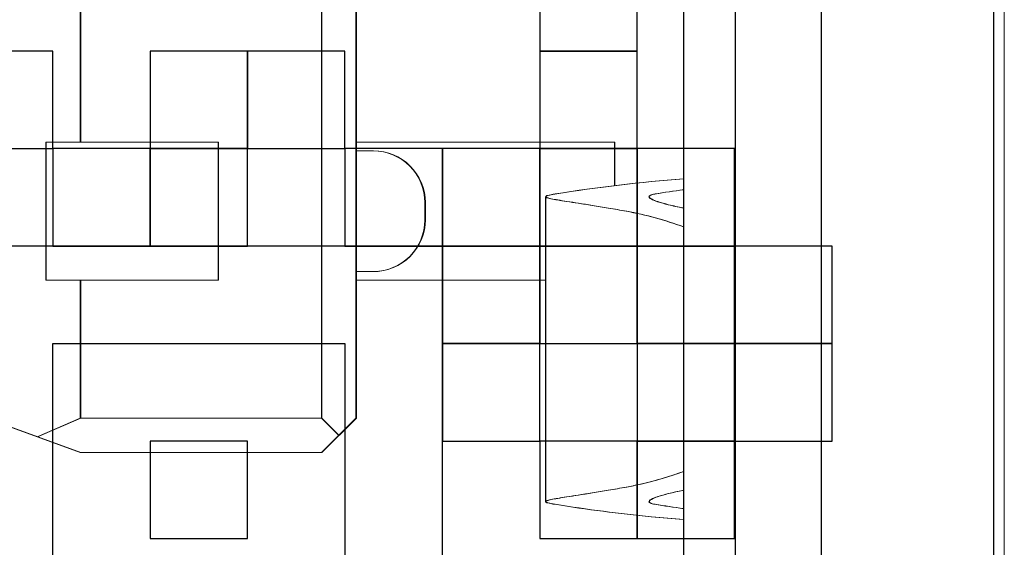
# Model space of a CAD drawing. Header units: millimetres. Extents: x -371 to 373, y -280 to 256.
# Tile 46 of 103: x -275.02 to -270.75, y 157.03 to 159.32. Entities that reach past the tile are written whole.
import ezdxf

# ---------------------------------------------------------------- set-up
doc = ezdxf.new("R2010")
doc.units = ezdxf.units.MM
doc.header["$MEASUREMENT"] = 0
doc.layers.add('layer 1', color=7, linetype='Continuous')

msp = doc.modelspace()

# ---------------------------------------------------------------- linework, layer by layer
at = {"layer": 'layer 1', "color": 7, "lineweight": 20}
msp.add_open_spline([(-284.5171, 167.5468), (-284.5171, 167.5468), (-270.7461, 167.5468), (-270.7461, 167.5468), (-270.7461, 167.5468), (-270.7461, 167.5468), (-270.7461, 153.7758), (-270.7461, 153.7758), (-270.7461, 153.7758), (-270.7461, 153.7758), (-284.5171, 153.7758), (-284.5171, 153.7758), (-284.5171, 153.7758), (-284.5171, 153.7758), (-284.5171, 167.5468), (-284.5171, 167.5468)], degree=3, knots=[0, 0, 0, 0, 0.2, 0.2, 0.2, 0.2, 0.4, 0.4, 0.4, 0.4, 0.6, 0.6, 0.6, 0.6, 1, 1, 1, 1], dxfattribs=at)
at = {"layer": 'layer 1', "color": 9, "lineweight": 9}
for points in [[(-272.1407, 165.5964), (-272.1407, 165.5964), (-272.1407, 156.1642), (-272.1407, 156.1642)], [(-272.1388, 165.5966), (-272.1388, 165.5966), (-272.1388, 156.1644), (-272.1388, 156.1644)], [(-271.9161, 165.5964), (-271.9161, 165.5964), (-271.9161, 156.1642), (-271.9161, 156.1642)], [(-271.9142, 165.5966), (-271.9142, 165.5966), (-271.9142, 156.1644), (-271.9142, 156.1644)], [(-271.5418, 156.1642), (-271.5418, 156.1642), (-271.5418, 165.5964), (-271.5418, 165.5964)], [(-271.5399, 156.1644), (-271.5399, 156.1644), (-271.5399, 165.5966), (-271.5399, 165.5966)], [(-270.7933, 156.1642), (-270.7933, 156.1642), (-270.7933, 165.5964), (-270.7933, 165.5964)], [(-270.7913, 156.1644), (-270.7913, 156.1644), (-270.7913, 165.5966), (-270.7913, 165.5966)], [(-273.7127, 164.1741), (-273.7127, 164.1741), (-273.7127, 157.5866), (-273.7127, 157.5866)], [(-273.7108, 164.1743), (-273.7108, 164.1743), (-273.7108, 157.5867), (-273.7108, 157.5867)], [(-273.563, 157.5866), (-273.563, 157.5866), (-273.563, 164.1741), (-273.563, 164.1741)], [(-273.5611, 157.5867), (-273.5611, 157.5867), (-273.5611, 164.1743), (-273.5611, 164.1743)], [(-274.7608, 158.7843), (-274.7608, 158.7843), (-274.7608, 159.3832), (-274.7608, 159.3832)], [(-274.7588, 158.7844), (-274.7588, 158.7844), (-274.7588, 159.3833), (-274.7588, 159.3833)], [(-274.9105, 158.1854), (-274.9105, 158.1854), (-274.9105, 158.7843), (-274.9105, 158.7843)], [(-274.9105, 158.7843), (-274.9105, 158.7843), (-274.1619, 158.7843), (-274.1619, 158.7843)], [(-274.9085, 158.1856), (-274.9085, 158.1856), (-274.9085, 158.7844), (-274.9085, 158.7844)], [(-274.9085, 158.7844), (-274.9085, 158.7844), (-274.1599, 158.7844), (-274.1599, 158.7844)], [(-274.1619, 158.7843), (-274.1619, 158.7843), (-274.1619, 158.1854), (-274.1619, 158.1854)], [(-274.1599, 158.7844), (-274.1599, 158.7844), (-274.1599, 158.1856), (-274.1599, 158.1856)], [(-272.4401, 158.7843), (-272.4401, 158.7843), (-273.563, 158.7843), (-273.563, 158.7843)], [(-272.4382, 158.7844), (-272.4382, 158.7844), (-273.5611, 158.7844), (-273.5611, 158.7844)], [(-272.4401, 158.5958), (-272.4401, 158.5958), (-272.4401, 158.7843), (-272.4401, 158.7843)], [(-272.4382, 158.5959), (-272.4382, 158.5959), (-272.4382, 158.7844), (-272.4382, 158.7844)], [(-273.563, 158.7469), (-273.563, 158.7469), (-273.4882, 158.7469), (-273.4882, 158.7469)], [(-273.5611, 158.747), (-273.5611, 158.747), (-273.4862, 158.747), (-273.4862, 158.747)], [(-272.1407, 158.6254), (-272.3276, 158.6115), (-272.5138, 158.5897), (-272.6987, 158.5597)], [(-272.1388, 158.6256), (-272.3256, 158.6117), (-272.5119, 158.5898), (-272.6969, 158.5599)], [(-272.7396, 157.2238), (-272.7396, 157.2238), (-272.7396, 158.5482), (-272.7396, 158.5482)], [(-272.7376, 157.2239), (-272.7376, 157.2239), (-272.7376, 158.5483), (-272.7376, 158.5483)], [(-272.1407, 158.5786), (-272.1822, 158.5727), (-272.2237, 158.5665), (-272.265, 158.5597)], [(-272.1388, 158.5787), (-272.1802, 158.5729), (-272.2217, 158.5666), (-272.263, 158.5599)], [(-273.2636, 158.4474), (-273.2636, 158.4474), (-273.2636, 158.5223), (-273.2636, 158.5223)], [(-273.2616, 158.4476), (-273.2616, 158.4476), (-273.2616, 158.5224), (-273.2616, 158.5224)], [(-272.1406, 158.4172), (-272.2213, 158.4467), (-272.3043, 158.4693), (-272.3888, 158.4849)], [(-272.1388, 158.4173), (-272.2193, 158.4468), (-272.3024, 158.4694), (-272.3868, 158.485)], [(-273.563, 158.2229), (-273.563, 158.2229), (-273.4882, 158.2229), (-273.4882, 158.2229)], [(-273.5611, 158.223), (-273.5611, 158.223), (-273.4862, 158.223), (-273.4862, 158.223)], [(-274.9105, 158.1854), (-274.9105, 158.1854), (-274.1619, 158.1854), (-274.1619, 158.1854)], [(-274.9085, 158.1856), (-274.9085, 158.1856), (-274.1599, 158.1856), (-274.1599, 158.1856)], [(-274.7608, 157.5866), (-274.7608, 157.5866), (-274.7608, 158.1854), (-274.7608, 158.1854)], [(-274.7588, 157.5867), (-274.7588, 157.5867), (-274.7588, 158.1856), (-274.7588, 158.1856)], [(-273.563, 158.1854), (-273.563, 158.1854), (-272.7396, 158.1854), (-272.7396, 158.1854)], [(-273.5611, 158.1856), (-273.5611, 158.1856), (-272.7376, 158.1856), (-272.7376, 158.1856)], [(-276.1456, 157.9409), (-276.1456, 157.9409), (-274.7608, 157.4368), (-274.7608, 157.4368)], [(-276.1437, 157.9411), (-276.1437, 157.9411), (-274.7588, 157.437), (-274.7588, 157.437)], [(-274.9488, 157.5053), (-274.9488, 157.5053), (-274.7608, 157.5866), (-274.7608, 157.5866)], [(-274.9469, 157.5054), (-274.9469, 157.5054), (-274.7588, 157.5867), (-274.7588, 157.5867)], [(-273.7127, 157.5866), (-273.7127, 157.5866), (-274.7608, 157.5866), (-274.7608, 157.5866)], [(-273.7108, 157.5867), (-273.7108, 157.5867), (-274.7588, 157.5867), (-274.7588, 157.5867)], [(-273.7127, 157.4368), (-273.7127, 157.4368), (-273.563, 157.5866), (-273.563, 157.5866)], [(-273.7127, 157.5866), (-273.7127, 157.5866), (-273.6379, 157.5117), (-273.6379, 157.5117)], [(-273.7108, 157.437), (-273.7108, 157.437), (-273.5611, 157.5867), (-273.5611, 157.5867)], [(-273.7108, 157.5867), (-273.7108, 157.5867), (-273.6359, 157.5118), (-273.6359, 157.5118)], [(-274.7608, 157.4368), (-274.7608, 157.4368), (-273.7127, 157.4368), (-273.7127, 157.4368)], [(-274.7588, 157.437), (-274.7588, 157.437), (-273.7108, 157.437), (-273.7108, 157.437)], [(-272.265, 157.2123), (-272.2237, 157.2055), (-272.1822, 157.1992), (-272.1407, 157.1934)], [(-272.263, 157.2124), (-272.2217, 157.2058), (-272.1802, 157.1995), (-272.1388, 157.1935)]]:
    msp.add_open_spline(points, degree=3, dxfattribs=at)
at = {"layer": 'layer 1', "color": 250}
for points, knots in [([(-272.7644, 159.6032), (-272.7644, 159.6032), (-272.3412, 159.6032), (-272.3412, 159.6032), (-272.3412, 159.6032), (-272.3412, 159.6032), (-272.3412, 159.18), (-272.3412, 159.18), (-272.3412, 159.18), (-272.3412, 159.18), (-272.7644, 159.18), (-272.7644, 159.18), (-272.7644, 159.18), (-272.7644, 159.18), (-272.7644, 159.6032), (-272.7644, 159.6032)], [0, 0, 0, 0, 0.2, 0.2, 0.2, 0.2, 0.4, 0.4, 0.4, 0.4, 0.6, 0.6, 0.6, 0.6, 1, 1, 1, 1]), ([(-275.3038, 159.18), (-275.3038, 159.18), (-274.8805, 159.18), (-274.8805, 159.18), (-274.8805, 159.18), (-274.8805, 159.18), (-274.8805, 158.7567), (-274.8805, 158.7567), (-274.8805, 158.7567), (-274.8805, 158.7567), (-275.3038, 158.7567), (-275.3038, 158.7567), (-275.3038, 158.7567), (-275.3038, 158.7567), (-275.3038, 159.18), (-275.3038, 159.18)], [0, 0, 0, 0, 0.2, 0.2, 0.2, 0.2, 0.4, 0.4, 0.4, 0.4, 0.6, 0.6, 0.6, 0.6, 1, 1, 1, 1]), ([(-274.4574, 159.18), (-274.4574, 159.18), (-274.0342, 159.18), (-274.0342, 159.18), (-274.0342, 159.18), (-274.0342, 159.18), (-274.0342, 158.7567), (-274.0342, 158.7567), (-274.0342, 158.7567), (-274.0342, 158.7567), (-274.4574, 158.7567), (-274.4574, 158.7567), (-274.4574, 158.7567), (-274.4574, 158.7567), (-274.4574, 159.18), (-274.4574, 159.18)], [0, 0, 0, 0, 0.2, 0.2, 0.2, 0.2, 0.4, 0.4, 0.4, 0.4, 0.6, 0.6, 0.6, 0.6, 1, 1, 1, 1]), ([(-274.0342, 159.18), (-274.0342, 159.18), (-273.6109, 159.18), (-273.6109, 159.18), (-273.6109, 159.18), (-273.6109, 159.18), (-273.6109, 158.7567), (-273.6109, 158.7567), (-273.6109, 158.7567), (-273.6109, 158.7567), (-274.0342, 158.7567), (-274.0342, 158.7567), (-274.0342, 158.7567), (-274.0342, 158.7567), (-274.0342, 159.18), (-274.0342, 159.18)], [0, 0, 0, 0, 0.2, 0.2, 0.2, 0.2, 0.4, 0.4, 0.4, 0.4, 0.6, 0.6, 0.6, 0.6, 1, 1, 1, 1]), ([(-272.7644, 159.18), (-272.7644, 159.18), (-272.3412, 159.18), (-272.3412, 159.18), (-272.3412, 159.18), (-272.3412, 159.18), (-272.3412, 158.7567), (-272.3412, 158.7567), (-272.3412, 158.7567), (-272.3412, 158.7567), (-272.7644, 158.7567), (-272.7644, 158.7567), (-272.7644, 158.7567), (-272.7644, 158.7567), (-272.7644, 159.18), (-272.7644, 159.18)], [0, 0, 0, 0, 0.2, 0.2, 0.2, 0.2, 0.4, 0.4, 0.4, 0.4, 0.6, 0.6, 0.6, 0.6, 1, 1, 1, 1]), ([(-274.8807, 158.7567), (-274.8807, 158.7567), (-274.4573, 158.7567), (-274.4573, 158.7567), (-274.4573, 158.7567), (-274.4573, 158.7567), (-274.4573, 158.3335), (-274.4573, 158.3335), (-274.4573, 158.3335), (-274.4573, 158.3335), (-274.8807, 158.3335), (-274.8807, 158.3335), (-274.8807, 158.3335), (-274.8807, 158.3335), (-274.8807, 158.7567), (-274.8807, 158.7567)], [0, 0, 0, 0, 0.2, 0.2, 0.2, 0.2, 0.4, 0.4, 0.4, 0.4, 0.6, 0.6, 0.6, 0.6, 1, 1, 1, 1]), ([(-274.4574, 158.7567), (-274.4574, 158.7567), (-274.0342, 158.7567), (-274.0342, 158.7567), (-274.0342, 158.7567), (-274.0342, 158.7567), (-274.0342, 158.3335), (-274.0342, 158.3335), (-274.0342, 158.3335), (-274.0342, 158.3335), (-274.4574, 158.3335), (-274.4574, 158.3335), (-274.4574, 158.3335), (-274.4574, 158.3335), (-274.4574, 158.7567), (-274.4574, 158.7567)], [0, 0, 0, 0, 0.2, 0.2, 0.2, 0.2, 0.4, 0.4, 0.4, 0.4, 0.6, 0.6, 0.6, 0.6, 1, 1, 1, 1]), ([(-273.6109, 158.7567), (-273.6109, 158.7567), (-273.1877, 158.7567), (-273.1877, 158.7567), (-273.1877, 158.7567), (-273.1877, 158.7567), (-273.1877, 158.3335), (-273.1877, 158.3335), (-273.1877, 158.3335), (-273.1877, 158.3335), (-273.6109, 158.3335), (-273.6109, 158.3335), (-273.6109, 158.3335), (-273.6109, 158.3335), (-273.6109, 158.7567), (-273.6109, 158.7567)], [0, 0, 0, 0, 0.2, 0.2, 0.2, 0.2, 0.4, 0.4, 0.4, 0.4, 0.6, 0.6, 0.6, 0.6, 1, 1, 1, 1]), ([(-273.1877, 158.7567), (-273.1877, 158.7567), (-272.7644, 158.7567), (-272.7644, 158.7567), (-272.7644, 158.7567), (-272.7644, 158.7567), (-272.7644, 158.3335), (-272.7644, 158.3335), (-272.7644, 158.3335), (-272.7644, 158.3335), (-273.1877, 158.3335), (-273.1877, 158.3335), (-273.1877, 158.3335), (-273.1877, 158.3335), (-273.1877, 158.7567), (-273.1877, 158.7567)], [0, 0, 0, 0, 0.2, 0.2, 0.2, 0.2, 0.4, 0.4, 0.4, 0.4, 0.6, 0.6, 0.6, 0.6, 1, 1, 1, 1]), ([(-272.7644, 158.7567), (-272.7644, 158.7567), (-272.3412, 158.7567), (-272.3412, 158.7567), (-272.3412, 158.7567), (-272.3412, 158.7567), (-272.3412, 158.3335), (-272.3412, 158.3335), (-272.3412, 158.3335), (-272.3412, 158.3335), (-272.7644, 158.3335), (-272.7644, 158.3335), (-272.7644, 158.3335), (-272.7644, 158.3335), (-272.7644, 158.7567), (-272.7644, 158.7567)], [0, 0, 0, 0, 0.2, 0.2, 0.2, 0.2, 0.4, 0.4, 0.4, 0.4, 0.6, 0.6, 0.6, 0.6, 1, 1, 1, 1]), ([(-272.3412, 158.7567), (-272.3412, 158.7567), (-271.9179, 158.7567), (-271.9179, 158.7567), (-271.9179, 158.7567), (-271.9179, 158.7567), (-271.9179, 158.3335), (-271.9179, 158.3335), (-271.9179, 158.3335), (-271.9179, 158.3335), (-272.3412, 158.3335), (-272.3412, 158.3335), (-272.3412, 158.3335), (-272.3412, 158.3335), (-272.3412, 158.7567), (-272.3412, 158.7567)], [0, 0, 0, 0, 0.2, 0.2, 0.2, 0.2, 0.4, 0.4, 0.4, 0.4, 0.6, 0.6, 0.6, 0.6, 1, 1, 1, 1]), ([(-275.3038, 158.3335), (-275.3038, 158.3335), (-273.1877, 158.3335), (-273.1877, 158.3335), (-273.1877, 158.3335), (-273.1877, 158.3335), (-273.1877, 156.2172), (-273.1877, 156.2172), (-273.1877, 156.2172), (-273.1877, 156.2172), (-275.3038, 156.2172), (-275.3038, 156.2172), (-275.3038, 156.2172), (-275.3038, 156.2172), (-275.3038, 158.3335), (-275.3038, 158.3335)], [0, 0, 0, 0, 0.2, 0.2, 0.2, 0.2, 0.4, 0.4, 0.4, 0.4, 0.6, 0.6, 0.6, 0.6, 1, 1, 1, 1]), ([(-273.1877, 158.3335), (-273.1877, 158.3335), (-272.7644, 158.3335), (-272.7644, 158.3335), (-272.7644, 158.3335), (-272.7644, 158.3335), (-272.7644, 157.9102), (-272.7644, 157.9102), (-272.7644, 157.9102), (-272.7644, 157.9102), (-273.1877, 157.9102), (-273.1877, 157.9102), (-273.1877, 157.9102), (-273.1877, 157.9102), (-273.1877, 158.3335), (-273.1877, 158.3335)], [0, 0, 0, 0, 0.2, 0.2, 0.2, 0.2, 0.4, 0.4, 0.4, 0.4, 0.6, 0.6, 0.6, 0.6, 1, 1, 1, 1]), ([(-272.7644, 158.3335), (-272.7644, 158.3335), (-272.3412, 158.3335), (-272.3412, 158.3335), (-272.3412, 158.3335), (-272.3412, 158.3335), (-272.3412, 157.9102), (-272.3412, 157.9102), (-272.3412, 157.9102), (-272.3412, 157.9102), (-272.7644, 157.9102), (-272.7644, 157.9102), (-272.7644, 157.9102), (-272.7644, 157.9102), (-272.7644, 158.3335), (-272.7644, 158.3335)], [0, 0, 0, 0, 0.2, 0.2, 0.2, 0.2, 0.4, 0.4, 0.4, 0.4, 0.6, 0.6, 0.6, 0.6, 1, 1, 1, 1]), ([(-272.3412, 158.3335), (-272.3412, 158.3335), (-271.9179, 158.3335), (-271.9179, 158.3335), (-271.9179, 158.3335), (-271.9179, 158.3335), (-271.9179, 157.9102), (-271.9179, 157.9102), (-271.9179, 157.9102), (-271.9179, 157.9102), (-272.3412, 157.9102), (-272.3412, 157.9102), (-272.3412, 157.9102), (-272.3412, 157.9102), (-272.3412, 158.3335), (-272.3412, 158.3335)], [0, 0, 0, 0, 0.2, 0.2, 0.2, 0.2, 0.4, 0.4, 0.4, 0.4, 0.6, 0.6, 0.6, 0.6, 1, 1, 1, 1]), ([(-271.9179, 158.3335), (-271.9179, 158.3335), (-271.4947, 158.3335), (-271.4947, 158.3335), (-271.4947, 158.3335), (-271.4947, 158.3335), (-271.4947, 157.9102), (-271.4947, 157.9102), (-271.4947, 157.9102), (-271.4947, 157.9102), (-271.9179, 157.9102), (-271.9179, 157.9102), (-271.9179, 157.9102), (-271.9179, 157.9102), (-271.9179, 158.3335), (-271.9179, 158.3335)], [0, 0, 0, 0, 0.2, 0.2, 0.2, 0.2, 0.4, 0.4, 0.4, 0.4, 0.6, 0.6, 0.6, 0.6, 1, 1, 1, 1]), ([(-274.4574, 157.9102), (-274.4574, 157.9102), (-274.8807, 157.9102), (-274.8807, 157.9102), (-274.8807, 157.9102), (-274.8807, 157.9102), (-274.8807, 156.6405), (-274.8807, 156.6405), (-274.8807, 156.6405), (-274.8807, 156.6405), (-273.6109, 156.6405), (-273.6109, 156.6405), (-273.6109, 156.6405), (-273.6109, 156.6405), (-273.6109, 157.9102), (-273.6109, 157.9102), (-273.6109, 157.9102), (-273.6109, 157.9102), (-274.4574, 157.9102), (-274.4574, 157.9102)], [0, 0, 0, 0, 0.166667, 0.166667, 0.166667, 0.166667, 0.333333, 0.333333, 0.333333, 0.333333, 0.5, 0.5, 0.5, 0.5, 0.666667, 0.666667, 0.666667, 0.666667, 1, 1, 1, 1]), ([(-273.1877, 157.9102), (-273.1877, 157.9102), (-272.7644, 157.9102), (-272.7644, 157.9102), (-272.7644, 157.9102), (-272.7644, 157.9102), (-272.7644, 157.487), (-272.7644, 157.487), (-272.7644, 157.487), (-272.7644, 157.487), (-273.1877, 157.487), (-273.1877, 157.487), (-273.1877, 157.487), (-273.1877, 157.487), (-273.1877, 157.9102), (-273.1877, 157.9102)], [0, 0, 0, 0, 0.2, 0.2, 0.2, 0.2, 0.4, 0.4, 0.4, 0.4, 0.6, 0.6, 0.6, 0.6, 1, 1, 1, 1]), ([(-272.3412, 157.9102), (-272.3412, 157.9102), (-271.9179, 157.9102), (-271.9179, 157.9102), (-271.9179, 157.9102), (-271.9179, 157.9102), (-271.9179, 157.487), (-271.9179, 157.487), (-271.9179, 157.487), (-271.9179, 157.487), (-272.3412, 157.487), (-272.3412, 157.487), (-272.3412, 157.487), (-272.3412, 157.487), (-272.3412, 157.9102), (-272.3412, 157.9102)], [0, 0, 0, 0, 0.2, 0.2, 0.2, 0.2, 0.4, 0.4, 0.4, 0.4, 0.6, 0.6, 0.6, 0.6, 1, 1, 1, 1]), ([(-271.9179, 157.9102), (-271.9179, 157.9102), (-271.4947, 157.9102), (-271.4947, 157.9102), (-271.4947, 157.9102), (-271.4947, 157.9102), (-271.4947, 157.487), (-271.4947, 157.487), (-271.4947, 157.487), (-271.4947, 157.487), (-271.9179, 157.487), (-271.9179, 157.487), (-271.9179, 157.487), (-271.9179, 157.487), (-271.9179, 157.9102), (-271.9179, 157.9102)], [0, 0, 0, 0, 0.2, 0.2, 0.2, 0.2, 0.4, 0.4, 0.4, 0.4, 0.6, 0.6, 0.6, 0.6, 1, 1, 1, 1]), ([(-274.4574, 157.487), (-274.4574, 157.487), (-274.0342, 157.487), (-274.0342, 157.487), (-274.0342, 157.487), (-274.0342, 157.487), (-274.0342, 157.0637), (-274.0342, 157.0637), (-274.0342, 157.0637), (-274.0342, 157.0637), (-274.4574, 157.0637), (-274.4574, 157.0637), (-274.4574, 157.0637), (-274.4574, 157.0637), (-274.4574, 157.487), (-274.4574, 157.487)], [0, 0, 0, 0, 0.2, 0.2, 0.2, 0.2, 0.4, 0.4, 0.4, 0.4, 0.6, 0.6, 0.6, 0.6, 1, 1, 1, 1]), ([(-272.7644, 157.487), (-272.7644, 157.487), (-272.3412, 157.487), (-272.3412, 157.487), (-272.3412, 157.487), (-272.3412, 157.487), (-272.3412, 157.0637), (-272.3412, 157.0637), (-272.3412, 157.0637), (-272.3412, 157.0637), (-272.7644, 157.0637), (-272.7644, 157.0637), (-272.7644, 157.0637), (-272.7644, 157.0637), (-272.7644, 157.487), (-272.7644, 157.487)], [0, 0, 0, 0, 0.2, 0.2, 0.2, 0.2, 0.4, 0.4, 0.4, 0.4, 0.6, 0.6, 0.6, 0.6, 1, 1, 1, 1]), ([(-272.3412, 157.487), (-272.3412, 157.487), (-271.9179, 157.487), (-271.9179, 157.487), (-271.9179, 157.487), (-271.9179, 157.487), (-271.9179, 157.0637), (-271.9179, 157.0637), (-271.9179, 157.0637), (-271.9179, 157.0637), (-272.3412, 157.0637), (-272.3412, 157.0637), (-272.3412, 157.0637), (-272.3412, 157.0637), (-272.3412, 157.487), (-272.3412, 157.487)], [0, 0, 0, 0, 0.2, 0.2, 0.2, 0.2, 0.4, 0.4, 0.4, 0.4, 0.6, 0.6, 0.6, 0.6, 1, 1, 1, 1])]:
    msp.add_open_spline(points, degree=3, knots=knots, dxfattribs=at)
at = {"layer": 'layer 1', "color": 9, "lineweight": 9}
for points, knots in [([(-273.2636, 158.5223), (-273.2636, 158.5819), (-273.2872, 158.6389), (-273.3293, 158.6811), (-273.3293, 158.6811), (-273.3715, 158.7232), (-273.4286, 158.7469), (-273.4882, 158.7469)], [0, 0, 0, 0, 0.333333, 0.333333, 0.333333, 0.333333, 1, 1, 1, 1]), ([(-273.2616, 158.5224), (-273.2616, 158.582), (-273.2853, 158.6392), (-273.3275, 158.6813), (-273.3275, 158.6813), (-273.3696, 158.7234), (-273.4266, 158.747), (-273.4862, 158.747)], [0, 0, 0, 0, 0.333333, 0.333333, 0.333333, 0.333333, 1, 1, 1, 1]), ([(-272.7396, 158.5482), (-272.7396, 158.5494), (-272.7382, 158.5503), (-272.737, 158.5509), (-272.737, 158.5509), (-272.7343, 158.5524), (-272.7318, 158.553), (-272.7292, 158.5537), (-272.7292, 158.5537), (-272.7252, 158.5548), (-272.7209, 158.5557), (-272.7165, 158.5566), (-272.7165, 158.5566), (-272.7105, 158.5578), (-272.7047, 158.5588), (-272.6987, 158.5597)], [0, 0, 0, 0, 0.2, 0.2, 0.2, 0.2, 0.4, 0.4, 0.4, 0.4, 0.6, 0.6, 0.6, 0.6, 1, 1, 1, 1]), ([(-272.3888, 158.4849), (-272.415, 158.4897), (-272.441, 158.4943), (-272.4674, 158.4986), (-272.4674, 158.4986), (-272.4906, 158.5027), (-272.514, 158.5064), (-272.5373, 158.5102), (-272.5373, 158.5102), (-272.5575, 158.5135), (-272.5776, 158.5166), (-272.5978, 158.5197), (-272.5978, 158.5197), (-272.6146, 158.5223), (-272.6313, 158.5248), (-272.6481, 158.5275), (-272.6481, 158.5275), (-272.6614, 158.5296), (-272.6746, 158.5317), (-272.6878, 158.534), (-272.6878, 158.534), (-272.6974, 158.5355), (-272.7069, 158.5373), (-272.7165, 158.5392), (-272.7165, 158.5392), (-272.7198, 158.54), (-272.7233, 158.5407), (-272.7266, 158.5416), (-272.7266, 158.5416), (-272.7289, 158.5424), (-272.7315, 158.5431), (-272.7337, 158.5438), (-272.7337, 158.5438), (-272.7352, 158.5444), (-272.7367, 158.545), (-272.7381, 158.5461), (-272.7381, 158.5461), (-272.7388, 158.5465), (-272.7396, 158.5473), (-272.7396, 158.5482)], [0, 0, 0, 0, 0.090909, 0.090909, 0.090909, 0.090909, 0.181818, 0.181818, 0.181818, 0.181818, 0.272727, 0.272727, 0.272727, 0.272727, 0.363636, 0.363636, 0.363636, 0.363636, 0.454545, 0.454545, 0.454545, 0.454545, 0.545455, 0.545455, 0.545455, 0.545455, 0.636364, 0.636364, 0.636364, 0.636364, 0.727273, 0.727273, 0.727273, 0.727273, 0.818182, 0.818182, 0.818182, 0.818182, 1, 1, 1, 1]), ([(-272.7376, 158.5483), (-272.7376, 158.5495), (-272.7363, 158.5504), (-272.7351, 158.551), (-272.7351, 158.551), (-272.7324, 158.5525), (-272.73, 158.5531), (-272.7274, 158.5539), (-272.7274, 158.5539), (-272.7233, 158.5549), (-272.7189, 158.556), (-272.7146, 158.5567), (-272.7146, 158.5567), (-272.7087, 158.5579), (-272.7027, 158.559), (-272.6969, 158.5599)], [0, 0, 0, 0, 0.2, 0.2, 0.2, 0.2, 0.4, 0.4, 0.4, 0.4, 0.6, 0.6, 0.6, 0.6, 1, 1, 1, 1]), ([(-272.3868, 158.485), (-272.413, 158.4898), (-272.4392, 158.4944), (-272.4654, 158.4989), (-272.4654, 158.4989), (-272.4887, 158.5028), (-272.512, 158.5067), (-272.5354, 158.5103), (-272.5354, 158.5103), (-272.5556, 158.5136), (-272.5756, 158.5167), (-272.5958, 158.5199), (-272.5958, 158.5199), (-272.6126, 158.5224), (-272.6294, 158.525), (-272.6462, 158.5277), (-272.6462, 158.5277), (-272.6595, 158.5298), (-272.6727, 158.5319), (-272.6858, 158.5341), (-272.6858, 158.5341), (-272.6956, 158.5358), (-272.7051, 158.5374), (-272.7146, 158.5395), (-272.7146, 158.5395), (-272.7179, 158.5401), (-272.7213, 158.541), (-272.7246, 158.5419), (-272.7246, 158.5419), (-272.7272, 158.5425), (-272.7295, 158.5432), (-272.7319, 158.5441), (-272.7319, 158.5441), (-272.7334, 158.5446), (-272.7348, 158.5452), (-272.7363, 158.5462), (-272.7363, 158.5462), (-272.7369, 158.5468), (-272.7376, 158.5474), (-272.7376, 158.5483)], [0, 0, 0, 0, 0.090909, 0.090909, 0.090909, 0.090909, 0.181818, 0.181818, 0.181818, 0.181818, 0.272727, 0.272727, 0.272727, 0.272727, 0.363636, 0.363636, 0.363636, 0.363636, 0.454545, 0.454545, 0.454545, 0.454545, 0.545455, 0.545455, 0.545455, 0.545455, 0.636364, 0.636364, 0.636364, 0.636364, 0.727273, 0.727273, 0.727273, 0.727273, 0.818182, 0.818182, 0.818182, 0.818182, 1, 1, 1, 1]), ([(-272.265, 158.5597), (-272.2687, 158.5591), (-272.2725, 158.5584), (-272.2761, 158.5575), (-272.2761, 158.5575), (-272.2787, 158.5567), (-272.2811, 158.5561), (-272.284, 158.5548), (-272.284, 158.5548), (-272.2871, 158.5533), (-272.2904, 158.5512), (-272.2904, 158.5482)], [0, 0, 0, 0, 0.25, 0.25, 0.25, 0.25, 0.5, 0.5, 0.5, 0.5, 1, 1, 1, 1]), ([(-272.2904, 158.5482), (-272.2904, 158.5464), (-272.2892, 158.5447), (-272.288, 158.5434), (-272.288, 158.5434), (-272.2859, 158.5412), (-272.2834, 158.5397), (-272.2808, 158.5383), (-272.2808, 158.5383), (-272.272, 158.5334), (-272.2624, 158.5298), (-272.2527, 158.5265), (-272.2527, 158.5265), (-272.2374, 158.5214), (-272.222, 158.5172), (-272.2064, 158.5133), (-272.2064, 158.5133), (-272.1856, 158.5081), (-272.1645, 158.5033), (-272.1436, 158.4989)], [0, 0, 0, 0, 0.166667, 0.166667, 0.166667, 0.166667, 0.333333, 0.333333, 0.333333, 0.333333, 0.5, 0.5, 0.5, 0.5, 0.666667, 0.666667, 0.666667, 0.666667, 1, 1, 1, 1]), ([(-272.263, 158.5599), (-272.2668, 158.5593), (-272.2705, 158.5585), (-272.2741, 158.5576), (-272.2741, 158.5576), (-272.2768, 158.557), (-272.2793, 158.5563), (-272.282, 158.5549), (-272.282, 158.5549), (-272.2852, 158.5536), (-272.2885, 158.5515), (-272.2885, 158.5483)], [0, 0, 0, 0, 0.25, 0.25, 0.25, 0.25, 0.5, 0.5, 0.5, 0.5, 1, 1, 1, 1]), ([(-272.2885, 158.5483), (-272.2885, 158.5467), (-272.2874, 158.545), (-272.2861, 158.5437), (-272.2861, 158.5437), (-272.284, 158.5415), (-272.2816, 158.5398), (-272.279, 158.5385), (-272.279, 158.5385), (-272.2702, 158.5335), (-272.2605, 158.5299), (-272.2508, 158.5266), (-272.2508, 158.5266), (-272.2355, 158.5215), (-272.2201, 158.5173), (-272.2045, 158.5135), (-272.2045, 158.5135), (-272.1837, 158.5082), (-272.1627, 158.5036), (-272.1416, 158.4991)], [0, 0, 0, 0, 0.166667, 0.166667, 0.166667, 0.166667, 0.333333, 0.333333, 0.333333, 0.333333, 0.5, 0.5, 0.5, 0.5, 0.666667, 0.666667, 0.666667, 0.666667, 1, 1, 1, 1]), ([(-273.4882, 158.2229), (-273.4286, 158.2229), (-273.3715, 158.2465), (-273.3293, 158.2886), (-273.3293, 158.2886), (-273.2872, 158.3308), (-273.2636, 158.3878), (-273.2636, 158.4474)], [0, 0, 0, 0, 0.333333, 0.333333, 0.333333, 0.333333, 1, 1, 1, 1]), ([(-273.4862, 158.223), (-273.4266, 158.223), (-273.3696, 158.2467), (-273.3275, 158.2889), (-273.3275, 158.2889), (-273.2853, 158.331), (-273.2616, 158.388), (-273.2616, 158.4476)], [0, 0, 0, 0, 0.333333, 0.333333, 0.333333, 0.333333, 1, 1, 1, 1]), ([(-272.3888, 157.2871), (-272.3678, 157.291), (-272.347, 157.2952), (-272.3262, 157.3), (-272.3262, 157.3), (-272.2633, 157.3144), (-272.2012, 157.3328), (-272.1406, 157.3548)], [0, 0, 0, 0, 0.333333, 0.333333, 0.333333, 0.333333, 1, 1, 1, 1]), ([(-272.3868, 157.2873), (-272.3659, 157.2912), (-272.3451, 157.2954), (-272.3243, 157.3001), (-272.3243, 157.3001), (-272.2614, 157.3145), (-272.1992, 157.3329), (-272.1388, 157.3551)], [0, 0, 0, 0, 0.333333, 0.333333, 0.333333, 0.333333, 1, 1, 1, 1]), ([(-272.7396, 157.2238), (-272.7396, 157.2247), (-272.7388, 157.2254), (-272.7381, 157.2259), (-272.7381, 157.2259), (-272.7367, 157.2269), (-272.7352, 157.2275), (-272.7337, 157.2281), (-272.7337, 157.2281), (-272.7315, 157.2289), (-272.7289, 157.2296), (-272.7266, 157.2304), (-272.7266, 157.2304), (-272.7233, 157.2313), (-272.7198, 157.232), (-272.7165, 157.2328), (-272.7165, 157.2328), (-272.7069, 157.2347), (-272.6974, 157.2365), (-272.6878, 157.238), (-272.6878, 157.238), (-272.6746, 157.2403), (-272.6614, 157.2424), (-272.6481, 157.2445), (-272.6481, 157.2445), (-272.6313, 157.2471), (-272.6146, 157.2497), (-272.5978, 157.2522), (-272.5978, 157.2522), (-272.5776, 157.2554), (-272.5575, 157.2585), (-272.5373, 157.2618), (-272.5373, 157.2618), (-272.514, 157.2656), (-272.4906, 157.2693), (-272.4674, 157.2733), (-272.4674, 157.2733), (-272.441, 157.2777), (-272.415, 157.2823), (-272.3888, 157.2871)], [0, 0, 0, 0, 0.090909, 0.090909, 0.090909, 0.090909, 0.181818, 0.181818, 0.181818, 0.181818, 0.272727, 0.272727, 0.272727, 0.272727, 0.363636, 0.363636, 0.363636, 0.363636, 0.454545, 0.454545, 0.454545, 0.454545, 0.545455, 0.545455, 0.545455, 0.545455, 0.636364, 0.636364, 0.636364, 0.636364, 0.727273, 0.727273, 0.727273, 0.727273, 0.818182, 0.818182, 0.818182, 0.818182, 1, 1, 1, 1]), ([(-272.7376, 157.2241), (-272.7376, 157.2248), (-272.7369, 157.2256), (-272.7363, 157.2262), (-272.7363, 157.2262), (-272.7348, 157.2272), (-272.7334, 157.2277), (-272.7319, 157.2283), (-272.7319, 157.2283), (-272.7295, 157.229), (-272.7272, 157.2298), (-272.7246, 157.2305), (-272.7246, 157.2305), (-272.7213, 157.2314), (-272.7179, 157.2322), (-272.7146, 157.2329), (-272.7146, 157.2329), (-272.7051, 157.2349), (-272.6956, 157.2367), (-272.6858, 157.2383), (-272.6858, 157.2383), (-272.6727, 157.2406), (-272.6595, 157.2427), (-272.6462, 157.2448), (-272.6462, 157.2448), (-272.6294, 157.2473), (-272.6126, 157.2498), (-272.5958, 157.2525), (-272.5958, 157.2525), (-272.5756, 157.2555), (-272.5556, 157.2588), (-272.5354, 157.262), (-272.5354, 157.262), (-272.512, 157.2657), (-272.4887, 157.2696), (-272.4654, 157.2735), (-272.4654, 157.2735), (-272.4392, 157.278), (-272.413, 157.2825), (-272.3868, 157.2873)], [0, 0, 0, 0, 0.090909, 0.090909, 0.090909, 0.090909, 0.181818, 0.181818, 0.181818, 0.181818, 0.272727, 0.272727, 0.272727, 0.272727, 0.363636, 0.363636, 0.363636, 0.363636, 0.454545, 0.454545, 0.454545, 0.454545, 0.545455, 0.545455, 0.545455, 0.545455, 0.636364, 0.636364, 0.636364, 0.636364, 0.727273, 0.727273, 0.727273, 0.727273, 0.818182, 0.818182, 0.818182, 0.818182, 1, 1, 1, 1]), ([(-272.1436, 157.273), (-272.1645, 157.2687), (-272.1856, 157.2639), (-272.2064, 157.2587), (-272.2064, 157.2587), (-272.222, 157.2548), (-272.2374, 157.2506), (-272.2527, 157.2455), (-272.2527, 157.2455), (-272.2624, 157.2422), (-272.272, 157.2386), (-272.2808, 157.2337), (-272.2808, 157.2337), (-272.2834, 157.2323), (-272.2859, 157.2308), (-272.288, 157.2286), (-272.288, 157.2286), (-272.2892, 157.2272), (-272.2904, 157.2256), (-272.2904, 157.2238)], [0, 0, 0, 0, 0.166667, 0.166667, 0.166667, 0.166667, 0.333333, 0.333333, 0.333333, 0.333333, 0.5, 0.5, 0.5, 0.5, 0.666667, 0.666667, 0.666667, 0.666667, 1, 1, 1, 1]), ([(-272.1416, 157.2732), (-272.1627, 157.2689), (-272.1837, 157.2642), (-272.2045, 157.2588), (-272.2045, 157.2588), (-272.2201, 157.2549), (-272.2355, 157.2507), (-272.2508, 157.2456), (-272.2508, 157.2456), (-272.2605, 157.2425), (-272.2702, 157.2389), (-272.279, 157.234), (-272.279, 157.234), (-272.2816, 157.2325), (-272.284, 157.231), (-272.2861, 157.2287), (-272.2861, 157.2287), (-272.2874, 157.2274), (-272.2885, 157.2257), (-272.2885, 157.2239)], [0, 0, 0, 0, 0.166667, 0.166667, 0.166667, 0.166667, 0.333333, 0.333333, 0.333333, 0.333333, 0.5, 0.5, 0.5, 0.5, 0.666667, 0.666667, 0.666667, 0.666667, 1, 1, 1, 1]), ([(-272.6987, 157.2123), (-272.7047, 157.2132), (-272.7105, 157.2142), (-272.7165, 157.2154), (-272.7165, 157.2154), (-272.7209, 157.2163), (-272.7252, 157.2172), (-272.7292, 157.2183), (-272.7292, 157.2183), (-272.7318, 157.219), (-272.7343, 157.2196), (-272.737, 157.2211), (-272.737, 157.2211), (-272.7382, 157.2217), (-272.7396, 157.2226), (-272.7396, 157.2238)], [0, 0, 0, 0, 0.2, 0.2, 0.2, 0.2, 0.4, 0.4, 0.4, 0.4, 0.6, 0.6, 0.6, 0.6, 1, 1, 1, 1]), ([(-272.6969, 157.2124), (-272.7027, 157.2135), (-272.7087, 157.2144), (-272.7146, 157.2156), (-272.7146, 157.2156), (-272.7189, 157.2165), (-272.7233, 157.2175), (-272.7274, 157.2186), (-272.7274, 157.2186), (-272.73, 157.2191), (-272.7324, 157.2199), (-272.7351, 157.2212), (-272.7351, 157.2212), (-272.7363, 157.222), (-272.7376, 157.2227), (-272.7376, 157.2241)], [0, 0, 0, 0, 0.2, 0.2, 0.2, 0.2, 0.4, 0.4, 0.4, 0.4, 0.6, 0.6, 0.6, 0.6, 1, 1, 1, 1]), ([(-272.2904, 157.2238), (-272.2904, 157.2208), (-272.2871, 157.2187), (-272.284, 157.2172), (-272.284, 157.2172), (-272.2811, 157.2159), (-272.2787, 157.2153), (-272.2761, 157.2145), (-272.2761, 157.2145), (-272.2725, 157.2136), (-272.2687, 157.2129), (-272.265, 157.2123)], [0, 0, 0, 0, 0.25, 0.25, 0.25, 0.25, 0.5, 0.5, 0.5, 0.5, 1, 1, 1, 1]), ([(-272.2885, 157.2239), (-272.2885, 157.2209), (-272.2852, 157.2188), (-272.282, 157.2174), (-272.282, 157.2174), (-272.2793, 157.2162), (-272.2768, 157.2154), (-272.2741, 157.2147), (-272.2741, 157.2147), (-272.2705, 157.2138), (-272.2668, 157.213), (-272.263, 157.2124)], [0, 0, 0, 0, 0.25, 0.25, 0.25, 0.25, 0.5, 0.5, 0.5, 0.5, 1, 1, 1, 1]), ([(-272.1407, 157.1465), (-272.1873, 157.15), (-272.2338, 157.154), (-272.2802, 157.1585), (-272.2802, 157.1585), (-272.4202, 157.172), (-272.5599, 157.1898), (-272.6987, 157.2123)], [0, 0, 0, 0, 0.333333, 0.333333, 0.333333, 0.333333, 1, 1, 1, 1]), ([(-272.1388, 157.1467), (-272.1853, 157.1501), (-272.2319, 157.1542), (-272.2783, 157.1587), (-272.2783, 157.1587), (-272.4184, 157.1721), (-272.558, 157.19), (-272.6969, 157.2124)], [0, 0, 0, 0, 0.333333, 0.333333, 0.333333, 0.333333, 1, 1, 1, 1])]:
    msp.add_open_spline(points, degree=3, knots=knots, dxfattribs=at)

doc.saveas('drawing.dxf')
